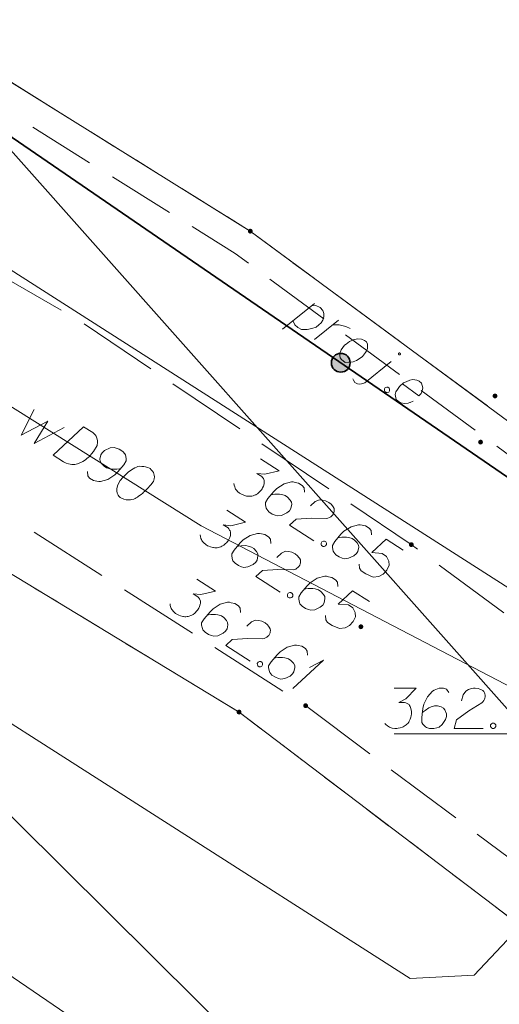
# Model space of a CAD drawing. Header units: metres. Extents: x 5555129 to 5555568, y 5636170 to 5636517.
# Tile 145 of 162: x 5555483 to 5555492, y 5636442 to 5636461. Entities that reach past the tile are written whole.
import ezdxf

# ---------------------------------------------------------------- set-up
doc = ezdxf.new("R2010")
doc.units = ezdxf.units.M
doc.header["$MEASUREMENT"] = 0
for name, pattern in [('05-linia 2.5 1', [1.75, 1.25, -0.5]), ('L_0_06', [2, 1.5, -0.5]), ('PRZER1-1', [2, 1, -1]), ('PRZER3-1', [4, 3, -1])]:
    doc.linetypes.add(name, pattern=pattern)
for name, color, linetype, lineweight in [('#digitalizacja', 7, 'Continuous', 18), ('#skartowane', 7, 'Continuous', 18), ('#zmodyfikowane', 7, 'Continuous', 18), ('#ZUDP', 7, 'Continuous', 18)]:
    doc.layers.add(name, color=color, linetype=linetype, lineweight=lineweight)
for name, color, linetype, lineweight, true_color in [('GEPPGD', 7, 'Continuous', 18, 0x008000), ('GESDZI', 7, 'Continuous', 18, 0x0a0909), ('GESKKL', 7, 'PRZER3-1', 18, 0x008000), ('GESUZY', 7, 'PRZER1-1', 18, 0x008000), ('GULENN', 1, 'Continuous', 18, 0xff0000), ('GULKSP', 7, 'Continuous', 18, 0x803300), ('GULWOP', 5, 'Continuous', 18, 0x0000ff), ('GUPWPI', 5, 'Continuous', 18, 0x0000ff)]:
    doc.layers.add(name, color=color, linetype=linetype, lineweight=lineweight, true_color=true_color)

# ---------------------------------------------------------------- blocks, each defined once
blk = doc.blocks.new('POINT')
blk.add_hatch(color=0).paths.add_polyline_path([(-0.000884, -0.0025), (-0.0025, -0.000884), (-0.0025, 0.000884), (0.000884, 0.0025), (0.0025, 0.000884), (0.0025, -0.000884), (0.000884, -0.0025)])
blk = doc.blocks.new('EPPGN')
blk.add_hatch(color=0).paths.add_polyline_path([(0, -0.09), (-0.027812, -0.085595), (-0.052901, -0.072812), (-0.072812, -0.052901), (-0.085595, -0.027812), (-0.09, 0), (-0.085595, 0.027812), (-0.072812, 0.052901), (-0.052901, 0.072812), (-0.027812, 0.085595), (0, 0.09), (0.027812, 0.085595), (0.052901, 0.072812), (0.072812, 0.052901), (0.085595, 0.027812), (0.09, 0), (0.085595, -0.027812), (0.072812, -0.052901), (0.052901, -0.072812), (0.027812, -0.085595)])
blk = doc.blocks.new('*U298')
at = {"layer": '#skartowane', "color": 7, "linetype": 'ByBlock', "lineweight": 18}
for q in [(5555488.391, 5636448.282), (5555488.703, 5636448.671)]:
    blk.add_line((5555488.964, 5636448.806), q, dxfattribs=at)
blk = doc.blocks.new('*U1667')
at = {"layer": '#ZUDP', "color": 1, "linetype": 'ByBlock', "lineweight": 18}
blk.add_line((5555488.197, 5636454.977), (5555488.797, 5636455.452), dxfattribs=at)
at = {"layer": '#ZUDP', "color": 1, "linetype": 'ByBlock', "lineweight": 18, "flags": 128}
blk.add_lwpolyline([(5555488.744, 5636455.41), (5555488.82, 5636455.413), (5555488.901, 5636455.375), (5555488.952, 5636455.323), (5555488.969, 5636455.267), (5555488.969, 5636455.207), (5555488.95, 5636455.141), (5555488.919, 5636455.09), (5555488.878, 5636455.054), (5555488.825, 5636455.013), (5555488.745, 5636454.984), (5555488.659, 5636454.966), (5555488.553, 5636454.971), (5555488.484, 5636455.007), (5555488.431, 5636455.054), (5555488.393, 5636455.133)], dxfattribs=at)
blk = doc.blocks.new('*U1668')
at = {"layer": '#ZUDP', "color": 1, "linetype": 'ByBlock', "lineweight": 18}
blk.add_line((5555488.793, 5636454.78), (5555489.245, 5636455.144), dxfattribs=at)
at = {"layer": '#ZUDP', "color": 1, "linetype": 'ByBlock', "lineweight": 18, "flags": 128}
blk.add_lwpolyline([(5555489.136, 5636455.055), (5555489.173, 5636455.057), (5555489.254, 5636455.056), (5555489.328, 5636455.038), (5555489.382, 5636455.021), (5555489.459, 5636454.986)], dxfattribs=at)
blk = doc.blocks.new('*U1669')
at = {"layer": '#ZUDP', "color": 1, "linetype": 'ByBlock', "lineweight": 18}
blk.add_line((5555489.734, 5636453.976), (5555490.223, 5636454.371), dxfattribs=at)
at = {"layer": '#ZUDP', "color": 1, "linetype": 'ByBlock', "lineweight": 18, "flags": 128}
for points in [[(5555490.394, 5636454.502), (5555490.395, 5636454.504), (5555490.396, 5636454.505), (5555490.397, 5636454.507), (5555490.397, 5636454.509), (5555490.398, 5636454.511), (5555490.398, 5636454.513), (5555490.398, 5636454.515), (5555490.397, 5636454.517), (5555490.397, 5636454.519), (5555490.396, 5636454.521), (5555490.395, 5636454.522), (5555490.394, 5636454.524), (5555490.393, 5636454.526), (5555490.392, 5636454.527), (5555490.39, 5636454.528), (5555490.389, 5636454.529), (5555490.387, 5636454.53), (5555490.385, 5636454.531), (5555490.383, 5636454.531), (5555490.381, 5636454.532), (5555490.379, 5636454.532), (5555490.377, 5636454.532), (5555490.375, 5636454.531), (5555490.373, 5636454.531), (5555490.372, 5636454.53), (5555490.37, 5636454.529), (5555490.368, 5636454.528), (5555490.367, 5636454.527), (5555490.365, 5636454.526), (5555490.364, 5636454.524), (5555490.363, 5636454.523), (5555490.362, 5636454.521), (5555490.361, 5636454.519), (5555490.361, 5636454.517), (5555490.361, 5636454.515), (5555490.36, 5636454.513), (5555490.361, 5636454.511), (5555490.361, 5636454.509), (5555490.361, 5636454.507), (5555490.362, 5636454.506), (5555490.363, 5636454.504), (5555490.364, 5636454.502), (5555490.365, 5636454.501), (5555490.367, 5636454.499), (5555490.368, 5636454.498), (5555490.37, 5636454.497), (5555490.371, 5636454.496), (5555490.373, 5636454.495), (5555490.375, 5636454.495), (5555490.377, 5636454.495), (5555490.379, 5636454.494), (5555490.381, 5636454.495), (5555490.383, 5636454.495), (5555490.385, 5636454.495), (5555490.387, 5636454.496), (5555490.388, 5636454.497), (5555490.39, 5636454.498), (5555490.391, 5636454.499), (5555490.393, 5636454.501), (5555490.394, 5636454.502)], [(5555489.511, 5636454.052), (5555489.52, 5636454.024), (5555489.547, 5636453.982), (5555489.594, 5636453.955), (5555489.628, 5636453.952), (5555489.674, 5636453.954), (5555489.734, 5636453.976)]]:
    blk.add_lwpolyline(points, dxfattribs=at)

msp = doc.modelspace()

# ---------------------------------------------------------------- hatches: boundary and pattern name
at = {"layer": '#skartowane', "linetype": 'Continuous', "lineweight": 35}
h = msp.add_hatch(color=7, dxfattribs=at)
edge = h.paths.add_edge_path()
edge.add_arc((5555489.285, 5636454.348), 0.175, 0, 360)
at = {"layer": '#skartowane', "linetype": 'Continuous', "lineweight": 18}
h = msp.add_hatch(color=7, dxfattribs=at)
edge = h.paths.add_edge_path()
edge.add_arc((5555492.16, 5636453.73), 0.045, 0, 360)
h = msp.add_hatch(color=7, dxfattribs=at)
edge = h.paths.add_edge_path()
edge.add_arc((5555491.89, 5636452.87), 0.045, 0, 360)
h = msp.add_hatch(color=7, dxfattribs=at)
edge = h.paths.add_edge_path()
edge.add_arc((5555490.6, 5636450.96), 0.045, 0, 360)
h = msp.add_hatch(color=7, dxfattribs=at)
edge = h.paths.add_edge_path()
edge.add_arc((5555489.66, 5636449.43), 0.045, 0, 360)
h = msp.add_hatch(color=7, dxfattribs=at)
edge = h.paths.add_edge_path()
edge.add_arc((5555488.63, 5636447.96), 0.045, 0, 360)

# ---------------------------------------------------------------- linework, layer by layer
at = {"layer": '#digitalizacja', "color": 5, "linetype": 'Continuous', "lineweight": 18}
for q in [(5555457.624, 5636469.502), (5555496.921, 5636445.974)]:
    msp.add_line((5555486.685, 5636451.31), q, dxfattribs=at)
at = {"layer": '#digitalizacja', "color": 36, "linetype": 'Continuous', "lineweight": 18, "true_color": 0x803300}
msp.add_line((5555466.999, 5636466.383), (5555497.54, 5636446.88), dxfattribs=at)
at = {"layer": '#digitalizacja', "color": 5, "linetype": 'Continuous', "lineweight": 18, "flags": 128}
for points in [[(5555468.916, 5636474.304), (5555508.576, 5636429.685), (5555515.269, 5636413.34), (5555521.42, 5636402.404)], [(5555483.572, 5636453.478), (5555483.327, 5636452.998), (5555483.828, 5636453.263), (5555483.573, 5636452.844), (5555484.129, 5636453.143)], [(5555484.491, 5636453.154), (5555484.661, 5636453.047), (5555484.693, 5636453.02), (5555484.705, 5636453.006), (5555484.724, 5636452.98), (5555484.733, 5636452.961), (5555484.741, 5636452.941), (5555484.751, 5636452.901), (5555484.753, 5636452.871), (5555484.747, 5636452.806), (5555484.678, 5636452.695), (5555484.642, 5636452.649), (5555484.621, 5636452.627), (5555484.6, 5636452.605), (5555484.58, 5636452.583), (5555484.554, 5636452.564), (5555484.525, 5636452.54), (5555484.477, 5636452.508), (5555484.454, 5636452.494), (5555484.38, 5636452.464), (5555484.326, 5636452.456), (5555484.27, 5636452.456), (5555484.213, 5636452.464), (5555484.166, 5636452.479), (5555484.118, 5636452.502), (5555483.923, 5636452.625), (5555484.491, 5636453.154)], [(5555484.563, 5636452.322), (5555484.568, 5636452.242), (5555484.604, 5636452.199), (5555484.674, 5636452.155), (5555484.736, 5636452.143), (5555484.773, 5636452.135), (5555484.807, 5636452.134), (5555484.944, 5636452.174), (5555485.074, 5636452.26), (5555485.13, 5636452.315), (5555485.241, 5636452.448), (5555485.288, 5636452.523), (5555485.286, 5636452.566), (5555485.271, 5636452.631), (5555485.263, 5636452.65), (5555485.222, 5636452.696), (5555485.157, 5636452.737), (5555485.101, 5636452.758), (5555485.059, 5636452.77), (5555484.984, 5636452.762), (5555484.884, 5636452.713), (5555484.838, 5636452.672), (5555484.813, 5636452.632), (5555484.797, 5636452.551), (5555484.801, 5636452.514), (5555484.824, 5636452.472), (5555484.874, 5636452.419), (5555484.919, 5636452.391), (5555484.984, 5636452.372), (5555485.028, 5636452.365), (5555485.113, 5636452.367), (5555485.159, 5636452.373), (5555485.184, 5636452.379)], [(5555485.732, 5636452.377), (5555485.722, 5636452.383), (5555485.689, 5636452.397), (5555485.666, 5636452.404), (5555485.648, 5636452.409), (5555485.617, 5636452.414), (5555485.577, 5636452.418), (5555485.543, 5636452.419), (5555485.505, 5636452.415), (5555485.478, 5636452.404), (5555485.447, 5636452.388), (5555485.416, 5636452.373), (5555485.382, 5636452.352), (5555485.36, 5636452.338), (5555485.331, 5636452.314), (5555485.285, 5636452.274), (5555485.223, 5636452.208), (5555485.175, 5636452.154), (5555485.141, 5636452.099), (5555485.121, 5636452.056), (5555485.113, 5636451.999), (5555485.112, 5636451.964), (5555485.118, 5636451.918), (5555485.136, 5636451.88), (5555485.147, 5636451.865), (5555485.174, 5636451.841), (5555485.199, 5636451.826), (5555485.243, 5636451.806), (5555485.284, 5636451.794), (5555485.318, 5636451.793), (5555485.369, 5636451.796), (5555485.393, 5636451.802), (5555485.426, 5636451.809), (5555485.453, 5636451.82), (5555485.473, 5636451.829), (5555485.499, 5636451.847), (5555485.51, 5636451.854), (5555485.536, 5636451.873), (5555485.564, 5636451.897), (5555485.593, 5636451.921), (5555485.611, 5636451.938), (5555485.625, 5636451.949), (5555485.643, 5636451.966), (5555485.681, 5636452.005), (5555485.702, 5636452.027), (5555485.722, 5636452.049), (5555485.749, 5636452.081), (5555485.782, 5636452.123), (5555485.792, 5636452.138), (5555485.799, 5636452.161), (5555485.807, 5636452.184), (5555485.811, 5636452.223), (5555485.808, 5636452.253), (5555485.803, 5636452.277), (5555485.792, 5636452.305), (5555485.778, 5636452.327), (5555485.766, 5636452.342), (5555485.754, 5636452.356), (5555485.732, 5636452.377)]]:
    msp.add_lwpolyline(points, dxfattribs=at)
at = {"layer": '#skartowane', "color": 7, "linetype": 'Continuous', "lineweight": 35, "flags": 128}
msp.add_lwpolyline([(5555468.81, 5636468.65), (5555471.5, 5636466.63), (5555472.37, 5636465.95), (5555473.82, 5636464.95), (5555499.77, 5636447.16)], dxfattribs=at)
at = {"layer": '#skartowane', "color": 7, "linetype": 'L_0_06', "lineweight": 18, "flags": 128}
msp.add_lwpolyline([(5555493.03, 5636444.67), (5555488.63, 5636447.96), (5555482.03, 5636452.18), (5555476.98, 5636455.3), (5555470.63, 5636458.9), (5555471.78, 5636461.74), (5555478.55, 5636458.51), (5555484.4, 5636455.14), (5555490.6, 5636450.96), (5555495.38, 5636447.45), (5555493.03, 5636444.67)], close=True, dxfattribs=at)
at = {"layer": '#skartowane', "color": 7, "linetype": 'Continuous', "lineweight": 18, "flags": 128}
for points in [[(5555487.791, 5636452.559), (5555488.139, 5636452.336), (5555487.867, 5636452.272), (5555487.722, 5636452.287), (5555487.812, 5636452.23), (5555487.829, 5636452.212), (5555487.836, 5636452.201), (5555487.842, 5636452.19), (5555487.849, 5636452.178), (5555487.859, 5636452.151), (5555487.86, 5636452.129), (5555487.86, 5636452.108), (5555487.856, 5636452.09), (5555487.843, 5636452.049), (5555487.829, 5636452.016), (5555487.82, 5636452.001), (5555487.807, 5636451.981), (5555487.783, 5636451.954), (5555487.765, 5636451.938), (5555487.748, 5636451.921), (5555487.733, 5636451.909), (5555487.722, 5636451.902), (5555487.71, 5636451.896), (5555487.699, 5636451.889), (5555487.68, 5636451.88), (5555487.652, 5636451.87), (5555487.627, 5636451.864), (5555487.611, 5636451.861), (5555487.59, 5636451.861), (5555487.569, 5636451.86), (5555487.542, 5636451.863), (5555487.529, 5636451.864), (5555487.488, 5636451.877), (5555487.455, 5636451.891), (5555487.432, 5636451.898), (5555487.397, 5636451.921), (5555487.36, 5636451.951), (5555487.349, 5636451.966), (5555487.337, 5636451.98), (5555487.325, 5636451.995), (5555487.317, 5636452.014), (5555487.308, 5636452.034), (5555487.296, 5636452.069), (5555487.294, 5636452.099)], [(5555488.607, 5636451.939), (5555488.602, 5636452.019), (5555488.567, 5636452.063), (5555488.498, 5636452.107), (5555488.435, 5636452.119), (5555488.399, 5636452.128), (5555488.364, 5636452.129), (5555488.228, 5636452.091), (5555488.096, 5636452.006), (5555488.04, 5636451.951), (5555487.928, 5636451.819), (5555487.88, 5636451.745), (5555487.881, 5636451.702), (5555487.895, 5636451.637), (5555487.904, 5636451.618), (5555487.944, 5636451.571), (5555488.009, 5636451.529), (5555488.065, 5636451.508), (5555488.106, 5636451.495), (5555488.181, 5636451.503), (5555488.282, 5636451.551), (5555488.329, 5636451.591), (5555488.354, 5636451.631), (5555488.371, 5636451.712), (5555488.367, 5636451.749), (5555488.345, 5636451.791), (5555488.294, 5636451.844), (5555488.25, 5636451.873), (5555488.185, 5636451.893), (5555488.141, 5636451.901), (5555488.056, 5636451.899), (5555488.01, 5636451.893), (5555487.986, 5636451.888)], [(5555488.723, 5636451.682), (5555488.809, 5636451.761), (5555488.887, 5636451.795), (5555488.947, 5636451.791), (5555489.002, 5636451.778), (5555489.04, 5636451.76), (5555489.065, 5636451.745), (5555489.106, 5636451.711), (5555489.13, 5636451.682), (5555489.141, 5636451.667), (5555489.162, 5636451.633), (5555489.164, 5636451.604), (5555489.161, 5636451.578), (5555489.157, 5636451.56), (5555489.149, 5636451.536), (5555489.133, 5636451.512), (5555489.112, 5636451.49), (5555489.098, 5636451.478), (5555489.075, 5636451.465), (5555489.047, 5636451.454), (5555489.023, 5636451.449), (5555488.739, 5636451.455), (5555488.453, 5636451.435), (5555488.332, 5636451.323), (5555488.785, 5636451.033)], [(5555487.163, 5636451.6), (5555487.511, 5636451.377), (5555487.239, 5636451.313), (5555487.094, 5636451.328), (5555487.184, 5636451.271), (5555487.2, 5636451.253), (5555487.207, 5636451.242), (5555487.214, 5636451.231), (5555487.221, 5636451.219), (5555487.231, 5636451.192), (5555487.232, 5636451.17), (5555487.232, 5636451.149), (5555487.227, 5636451.131), (5555487.215, 5636451.09), (5555487.201, 5636451.057), (5555487.191, 5636451.042), (5555487.179, 5636451.022), (5555487.155, 5636450.995), (5555487.137, 5636450.979), (5555487.119, 5636450.962), (5555487.105, 5636450.95), (5555487.093, 5636450.943), (5555487.082, 5636450.937), (5555487.071, 5636450.93), (5555487.051, 5636450.921), (5555487.024, 5636450.911), (5555486.999, 5636450.906), (5555486.983, 5636450.902), (5555486.962, 5636450.902), (5555486.94, 5636450.901), (5555486.914, 5636450.904), (5555486.901, 5636450.905), (5555486.86, 5636450.918), (5555486.827, 5636450.932), (5555486.804, 5636450.939), (5555486.769, 5636450.962), (5555486.732, 5636450.992), (5555486.72, 5636451.007), (5555486.709, 5636451.021), (5555486.697, 5636451.036), (5555486.688, 5636451.055), (5555486.68, 5636451.075), (5555486.668, 5636451.11), (5555486.665, 5636451.14)], [(5555489.856, 5636451.141), (5555489.851, 5636451.221), (5555489.816, 5636451.264), (5555489.746, 5636451.309), (5555489.684, 5636451.321), (5555489.648, 5636451.33), (5555489.613, 5636451.331), (5555489.476, 5636451.292), (5555489.345, 5636451.208), (5555489.289, 5636451.153), (5555489.177, 5636451.021), (5555489.129, 5636450.946), (5555489.13, 5636450.904), (5555489.144, 5636450.839), (5555489.153, 5636450.819), (5555489.193, 5636450.772), (5555489.258, 5636450.731), (5555489.314, 5636450.709), (5555489.355, 5636450.697), (5555489.43, 5636450.705), (5555489.531, 5636450.753), (5555489.578, 5636450.793), (5555489.603, 5636450.833), (5555489.619, 5636450.913), (5555489.615, 5636450.951), (5555489.593, 5636450.993), (5555489.543, 5636451.046), (5555489.498, 5636451.075), (5555489.434, 5636451.095), (5555489.39, 5636451.102), (5555489.305, 5636451.1), (5555489.259, 5636451.095), (5555489.234, 5636451.089)], [(5555487.979, 5636450.98), (5555487.974, 5636451.06), (5555487.939, 5636451.104), (5555487.869, 5636451.148), (5555487.807, 5636451.16), (5555487.771, 5636451.169), (5555487.736, 5636451.17), (5555487.599, 5636451.132), (5555487.468, 5636451.047), (5555487.412, 5636450.992), (5555487.3, 5636450.86), (5555487.252, 5636450.786), (5555487.253, 5636450.743), (5555487.267, 5636450.678), (5555487.276, 5636450.659), (5555487.316, 5636450.612), (5555487.381, 5636450.57), (5555487.437, 5636450.549), (5555487.478, 5636450.536), (5555487.553, 5636450.544), (5555487.654, 5636450.592), (5555487.701, 5636450.632), (5555487.726, 5636450.672), (5555487.742, 5636450.753), (5555487.738, 5636450.79), (5555487.716, 5636450.832), (5555487.666, 5636450.886), (5555487.621, 5636450.914), (5555487.557, 5636450.934), (5555487.513, 5636450.942), (5555487.428, 5636450.94), (5555487.382, 5636450.934), (5555487.357, 5636450.929)], [(5555488.983, 5636451.026), (5555489.008, 5636451.01), (5555489.017, 5636450.99), (5555489.019, 5636450.961), (5555489.003, 5636450.936), (5555488.975, 5636450.925), (5555488.954, 5636450.925), (5555488.929, 5636450.941), (5555488.921, 5636450.96), (5555488.919, 5636450.99), (5555488.934, 5636451.015), (5555488.962, 5636451.025), (5555488.983, 5636451.026)], [(5555490.448, 5636450.86), (5555490.134, 5636451.061), (5555489.864, 5636450.813), (5555490.056, 5636450.795), (5555490.14, 5636450.741), (5555490.181, 5636450.652), (5555490.189, 5636450.577), (5555490.145, 5636450.486), (5555490.076, 5636450.411), (5555489.992, 5636450.367), (5555489.887, 5636450.356), (5555489.755, 5636450.413), (5555489.666, 5636450.47), (5555489.633, 5636450.519), (5555489.629, 5636450.599)], [(5555488.095, 5636450.723), (5555488.18, 5636450.802), (5555488.258, 5636450.836), (5555488.319, 5636450.832), (5555488.373, 5636450.819), (5555488.411, 5636450.801), (5555488.436, 5636450.786), (5555488.478, 5636450.752), (5555488.501, 5636450.723), (5555488.513, 5636450.708), (5555488.533, 5636450.674), (5555488.536, 5636450.645), (5555488.533, 5636450.619), (5555488.528, 5636450.601), (5555488.521, 5636450.578), (5555488.505, 5636450.553), (5555488.484, 5636450.531), (5555488.469, 5636450.519), (5555488.447, 5636450.506), (5555488.419, 5636450.495), (5555488.395, 5636450.49), (5555488.111, 5636450.496), (5555487.825, 5636450.476), (5555487.704, 5636450.364), (5555488.157, 5636450.074)], [(5555486.601, 5636450.317), (5555486.95, 5636450.094), (5555486.677, 5636450.03), (5555486.533, 5636450.045), (5555486.622, 5636449.988), (5555486.639, 5636449.97), (5555486.646, 5636449.959), (5555486.653, 5636449.948), (5555486.659, 5636449.936), (5555486.67, 5636449.909), (5555486.67, 5636449.887), (5555486.671, 5636449.866), (5555486.666, 5636449.848), (5555486.654, 5636449.807), (5555486.64, 5636449.774), (5555486.63, 5636449.759), (5555486.617, 5636449.739), (5555486.593, 5636449.712), (5555486.576, 5636449.695), (5555486.558, 5636449.679), (5555486.543, 5636449.667), (5555486.532, 5636449.66), (5555486.521, 5636449.653), (5555486.509, 5636449.647), (5555486.49, 5636449.638), (5555486.462, 5636449.628), (5555486.438, 5636449.622), (5555486.421, 5636449.619), (5555486.4, 5636449.618), (5555486.379, 5636449.618), (5555486.353, 5636449.621), (5555486.339, 5636449.622), (5555486.298, 5636449.634), (5555486.265, 5636449.649), (5555486.242, 5636449.656), (5555486.207, 5636449.678), (5555486.171, 5636449.709), (5555486.159, 5636449.723), (5555486.147, 5636449.738), (5555486.135, 5636449.752), (5555486.127, 5636449.772), (5555486.118, 5636449.791), (5555486.106, 5636449.827), (5555486.104, 5636449.857)], [(5555489.228, 5636450.182), (5555489.223, 5636450.262), (5555489.188, 5636450.305), (5555489.118, 5636450.35), (5555489.055, 5636450.362), (5555489.019, 5636450.371), (5555488.985, 5636450.372), (5555488.848, 5636450.333), (5555488.717, 5636450.249), (5555488.661, 5636450.194), (5555488.548, 5636450.062), (5555488.501, 5636449.987), (5555488.502, 5636449.945), (5555488.516, 5636449.88), (5555488.525, 5636449.86), (5555488.565, 5636449.813), (5555488.629, 5636449.772), (5555488.685, 5636449.75), (5555488.727, 5636449.738), (5555488.802, 5636449.746), (5555488.903, 5636449.794), (5555488.949, 5636449.834), (5555488.975, 5636449.874), (5555488.991, 5636449.954), (5555488.987, 5636449.992), (5555488.965, 5636450.034), (5555488.915, 5636450.087), (5555488.87, 5636450.116), (5555488.806, 5636450.136), (5555488.762, 5636450.143), (5555488.676, 5636450.141), (5555488.631, 5636450.136), (5555488.606, 5636450.13)], [(5555489.819, 5636449.901), (5555489.506, 5636450.102), (5555489.235, 5636449.854), (5555489.427, 5636449.836), (5555489.512, 5636449.782), (5555489.553, 5636449.693), (5555489.561, 5636449.618), (5555489.517, 5636449.527), (5555489.448, 5636449.452), (5555489.364, 5636449.408), (5555489.259, 5636449.397), (5555489.127, 5636449.454), (5555489.037, 5636449.511), (5555489.005, 5636449.56), (5555489, 5636449.64)], [(5555488.355, 5636450.067), (5555488.38, 5636450.051), (5555488.389, 5636450.031), (5555488.391, 5636450.002), (5555488.375, 5636449.977), (5555488.347, 5636449.966), (5555488.326, 5636449.966), (5555488.301, 5636449.982), (5555488.292, 5636450.001), (5555488.29, 5636450.031), (5555488.306, 5636450.056), (5555488.334, 5636450.066), (5555488.355, 5636450.067)], [(5555487.418, 5636449.697), (5555487.413, 5636449.777), (5555487.378, 5636449.82), (5555487.308, 5636449.865), (5555487.245, 5636449.877), (5555487.209, 5636449.886), (5555487.175, 5636449.887), (5555487.038, 5636449.848), (5555486.907, 5636449.764), (5555486.851, 5636449.709), (5555486.738, 5636449.577), (5555486.691, 5636449.503), (5555486.691, 5636449.46), (5555486.706, 5636449.395), (5555486.714, 5636449.375), (5555486.755, 5636449.329), (5555486.819, 5636449.287), (5555486.875, 5636449.265), (5555486.917, 5636449.253), (5555486.992, 5636449.261), (5555487.092, 5636449.309), (5555487.139, 5636449.349), (5555487.165, 5636449.389), (5555487.181, 5636449.469), (5555487.177, 5636449.507), (5555487.155, 5636449.549), (5555487.105, 5636449.602), (5555487.06, 5636449.631), (5555486.996, 5636449.651), (5555486.951, 5636449.658), (5555486.866, 5636449.657), (5555486.821, 5636449.651), (5555486.796, 5636449.646)], [(5555487.534, 5636449.44), (5555487.619, 5636449.519), (5555487.697, 5636449.553), (5555487.758, 5636449.549), (5555487.812, 5636449.536), (5555487.85, 5636449.518), (5555487.875, 5636449.502), (5555487.917, 5636449.469), (5555487.94, 5636449.44), (5555487.952, 5636449.425), (5555487.972, 5636449.391), (5555487.974, 5636449.362), (5555487.972, 5636449.335), (5555487.967, 5636449.317), (5555487.959, 5636449.294), (5555487.943, 5636449.269), (5555487.922, 5636449.248), (5555487.908, 5636449.236), (5555487.885, 5636449.222), (5555487.858, 5636449.212), (5555487.833, 5636449.207), (5555487.55, 5636449.213), (5555487.263, 5636449.193), (5555487.143, 5636449.08), (5555487.595, 5636448.791)], [(5555488.666, 5636448.898), (5555488.661, 5636448.978), (5555488.626, 5636449.022), (5555488.557, 5636449.067), (5555488.494, 5636449.078), (5555488.458, 5636449.088), (5555488.423, 5636449.089), (5555488.287, 5636449.05), (5555488.156, 5636448.966), (5555488.099, 5636448.91), (5555487.987, 5636448.779), (5555487.939, 5636448.704), (5555487.94, 5636448.662), (5555487.955, 5636448.596), (5555487.963, 5636448.577), (5555488.003, 5636448.53), (5555488.068, 5636448.489), (5555488.124, 5636448.467), (5555488.165, 5636448.455), (5555488.241, 5636448.463), (5555488.341, 5636448.51), (5555488.388, 5636448.551), (5555488.413, 5636448.59), (5555488.43, 5636448.671), (5555488.426, 5636448.709), (5555488.404, 5636448.751), (5555488.354, 5636448.804), (5555488.309, 5636448.833), (5555488.244, 5636448.853), (5555488.2, 5636448.86), (5555488.115, 5636448.858), (5555488.069, 5636448.852), (5555488.045, 5636448.847)], [(5555487.794, 5636448.783), (5555487.819, 5636448.767), (5555487.827, 5636448.748), (5555487.829, 5636448.719), (5555487.813, 5636448.694), (5555487.786, 5636448.683), (5555487.765, 5636448.683), (5555487.74, 5636448.699), (5555487.731, 5636448.718), (5555487.729, 5636448.748), (5555487.745, 5636448.773), (5555487.772, 5636448.783), (5555487.794, 5636448.783)], [(5555490.279, 5636447.435), (5555493.383, 5636447.435), (5555494.95, 5636446.31)]]:
    msp.add_lwpolyline(points, dxfattribs=at)
at = {"layer": '#skartowane', "color": 5, "linetype": 'Continuous', "lineweight": 18, "flags": 128}
for points in [[(5555490.279, 5636448.286), (5555490.693, 5636448.286), (5555490.498, 5636448.085), (5555490.368, 5636448.02), (5555490.474, 5636448.02), (5555490.498, 5636448.014), (5555490.51, 5636448.008), (5555490.521, 5636448.002), (5555490.533, 5636447.996), (5555490.557, 5636447.979), (5555490.569, 5636447.961), (5555490.58, 5636447.943), (5555490.586, 5636447.925), (5555490.598, 5636447.884), (5555490.604, 5636447.849), (5555490.604, 5636447.831), (5555490.604, 5636447.807), (5555490.598, 5636447.772), (5555490.592, 5636447.748), (5555490.586, 5636447.725), (5555490.58, 5636447.707), (5555490.575, 5636447.695), (5555490.569, 5636447.683), (5555490.563, 5636447.672), (5555490.551, 5636447.654), (5555490.533, 5636447.63), (5555490.516, 5636447.613), (5555490.504, 5636447.601), (5555490.486, 5636447.589), (5555490.468, 5636447.577), (5555490.445, 5636447.565), (5555490.433, 5636447.559), (5555490.392, 5636447.548), (5555490.356, 5636447.542), (5555490.332, 5636447.536), (5555490.291, 5636447.536), (5555490.244, 5636447.542), (5555490.226, 5636447.548), (5555490.208, 5636447.554), (5555490.191, 5636447.559), (5555490.173, 5636447.571), (5555490.155, 5636447.583), (5555490.126, 5636447.607), (5555490.108, 5636447.63)], [(5555491.301, 5636448.203), (5555491.254, 5636448.268), (5555491.201, 5636448.286), (5555491.118, 5636448.286), (5555491.059, 5636448.262), (5555491.023, 5636448.25), (5555490.994, 5636448.233), (5555490.899, 5636448.126), (5555490.834, 5636447.985), (5555490.817, 5636447.908), (5555490.793, 5636447.737), (5555490.793, 5636447.648), (5555490.817, 5636447.613), (5555490.864, 5636447.565), (5555490.882, 5636447.554), (5555490.941, 5636447.536), (5555491.017, 5636447.536), (5555491.077, 5636447.548), (5555491.118, 5636447.559), (5555491.177, 5636447.607), (5555491.236, 5636447.701), (5555491.254, 5636447.76), (5555491.254, 5636447.807), (5555491.224, 5636447.884), (5555491.201, 5636447.914), (5555491.159, 5636447.937), (5555491.088, 5636447.955), (5555491.035, 5636447.955), (5555490.97, 5636447.937), (5555490.929, 5636447.92), (5555490.858, 5636447.872), (5555490.823, 5636447.843), (5555490.805, 5636447.825)], [(5555491.537, 5636448.05), (5555491.567, 5636448.162), (5555491.614, 5636448.233), (5555491.667, 5636448.262), (5555491.72, 5636448.28), (5555491.762, 5636448.286), (5555491.791, 5636448.286), (5555491.844, 5636448.28), (5555491.88, 5636448.268), (5555491.897, 5636448.262), (5555491.933, 5636448.244), (5555491.95, 5636448.221), (5555491.962, 5636448.197), (5555491.968, 5636448.179), (5555491.974, 5636448.156), (5555491.974, 5636448.126), (5555491.968, 5636448.097), (5555491.962, 5636448.079), (5555491.95, 5636448.055), (5555491.933, 5636448.032), (5555491.915, 5636448.014), (5555491.673, 5636447.866), (5555491.443, 5636447.695), (5555491.401, 5636447.536), (5555491.939, 5636447.536)], [(5555492.11, 5636447.636), (5555492.139, 5636447.636), (5555492.157, 5636447.624), (5555492.175, 5636447.601), (5555492.175, 5636447.571), (5555492.157, 5636447.548), (5555492.139, 5636447.536), (5555492.11, 5636447.536), (5555492.092, 5636447.548), (5555492.074, 5636447.571), (5555492.074, 5636447.601), (5555492.092, 5636447.624), (5555492.11, 5636447.636)]]:
    msp.add_lwpolyline(points, dxfattribs=at)
at = {"layer": '#skartowane', "color": 7, "linetype": 'Continuous', "lineweight": 35}
msp.add_circle((5555489.285, 5636454.348), 0.175, dxfattribs=at)
at = {"layer": '#zmodyfikowane', "color": 5, "linetype": 'Continuous', "lineweight": 18, "true_color": 0x0000ff, "flags": 128}
msp.add_lwpolyline([(5555490.58, 5636442.88), (5555480.97, 5636449.01), (5555451.045, 5636421.409)], dxfattribs=at)
at = {"layer": '#ZUDP', "color": 1, "linetype": '05-linia 2.5 1', "lineweight": 18, "flags": 128}
msp.add_lwpolyline([(5555526.116, 5636408.566), (5555512.796, 5636436.585), (5555501.37, 5636446.03), (5555487.317, 5636456.386), (5555467.367, 5636468.81)], dxfattribs=at)
at = {"layer": '#ZUDP', "color": 1, "linetype": 'Continuous', "lineweight": 18, "flags": 128}
for points in [[(5555489.729, 5636454.765), (5555489.762, 5636454.741), (5555489.786, 5636454.694), (5555489.785, 5636454.613), (5555489.773, 5636454.586), (5555489.76, 5636454.559), (5555489.746, 5636454.54), (5555489.693, 5636454.468), (5555489.644, 5636454.431), (5555489.578, 5636454.392), (5555489.515, 5636454.365), (5555489.436, 5636454.358), (5555489.368, 5636454.356), (5555489.297, 5636454.408), (5555489.275, 5636454.439), (5555489.265, 5636454.484), (5555489.268, 5636454.518), (5555489.291, 5636454.589), (5555489.354, 5636454.675), (5555489.384, 5636454.696), (5555489.449, 5636454.744), (5555489.492, 5636454.763), (5555489.516, 5636454.775), (5555489.602, 5636454.792), (5555489.671, 5636454.786), (5555489.729, 5636454.765)], [(5555490.438, 5636453.956), (5555490.742, 5636453.732), (5555490.782, 5636453.776), (5555490.804, 5636453.826), (5555490.817, 5636453.883), (5555490.791, 5636453.967), (5555490.747, 5636454.007), (5555490.702, 5636454.026), (5555490.629, 5636454.036), (5555490.571, 5636454.027), (5555490.504, 5636453.996), (5555490.457, 5636453.972), (5555490.378, 5636453.905), (5555490.34, 5636453.853), (5555490.313, 5636453.806), (5555490.299, 5636453.758), (5555490.318, 5636453.664), (5555490.352, 5636453.631), (5555490.394, 5636453.607), (5555490.399, 5636453.604), (5555490.481, 5636453.587), (5555490.539, 5636453.596), (5555490.571, 5636453.609), (5555490.579, 5636453.61), (5555490.635, 5636453.635)], [(5555490.165, 5636453.894), (5555490.188, 5636453.876), (5555490.196, 5636453.856), (5555490.196, 5636453.827), (5555490.178, 5636453.803), (5555490.15, 5636453.794), (5555490.129, 5636453.795), (5555490.105, 5636453.813), (5555490.098, 5636453.833), (5555490.098, 5636453.862), (5555490.115, 5636453.886), (5555490.143, 5636453.895), (5555490.165, 5636453.894)]]:
    msp.add_lwpolyline(points, dxfattribs=at)
at = {"layer": 'GESDZI', "color": 96, "linetype": 'Continuous', "lineweight": 18, "flags": 128}
for points in [[(5555527.3, 5636407.24), (5555513.2, 5636436.9), (5555501.678, 5636446.425), (5555487.598, 5636456.8), (5555473.057, 5636465.855), (5555476.226, 5636474.148), (5555479.095, 5636477.123), (5555487.899, 5636483.58), (5555492.02, 5636486.875), (5555494.886, 5636489.995), (5555497.916, 5636495.121), (5555498.831, 5636497.826)], [(5555399.135, 5636366.433), (5555401.58, 5636375.21), (5555407.98, 5636388.69), (5555410.8, 5636392.86), (5555424.78, 5636404.45), (5555441.83, 5636417.85), (5555451.21, 5636424.13), (5555457.42, 5636431.35), (5555469.38, 5636450.93), (5555472.46, 5636456.89), (5555487.39, 5636447.84), (5555495.36, 5636441.79), (5555512.96, 5636426.69), (5555500.39, 5636427.61), (5555493.74, 5636426.2), (5555492.33, 5636424.58), (5555491.43, 5636422.53), (5555488.92, 5636412.93), (5555484.75, 5636396.97), (5555483.807, 5636393.359)]]:
    msp.add_lwpolyline(points, dxfattribs=at)
msp.add_lwpolyline([(5555472.46, 5636456.89), (5555470.67, 5636460.65), (5555473.057, 5636465.855), (5555487.598, 5636456.8), (5555501.678, 5636446.425), (5555513.2, 5636436.9), (5555527.3, 5636407.24), (5555525.52, 5636402.57), (5555521.72, 5636403.58), (5555519.11, 5636408.15), (5555517.98, 5636411.55), (5555516.52, 5636415.95), (5555512.96, 5636426.69), (5555495.36, 5636441.79), (5555487.39, 5636447.84), (5555472.46, 5636456.89)], close=True, dxfattribs=at)
at = {"layer": 'GESKKL', "color": 96, "linetype": 'PRZER3-1', "lineweight": 18, "ltscale": 0.5, "true_color": 0x008000}
for points in [[(5555487.598, 5636456.8), (5555473.057, 5636465.855), (5555476.226, 5636474.148), (5555479.095, 5636477.123), (5555487.899, 5636483.58), (5555492.02, 5636486.875), (5555494.886, 5636489.995), (5555497.916, 5636495.121), (5555498.831, 5636497.826)], [(5555551.456, 5636451.435), (5555545.937, 5636443.537), (5555537.284, 5636430.391), (5555527.3, 5636407.24), (5555513.2, 5636436.9), (5555501.678, 5636446.425), (5555487.598, 5636456.8)]]:
    msp.add_lwpolyline(points, dxfattribs=at)
at = {"layer": 'GESUZY', "color": 96, "linetype": 'PRZER1-1', "lineweight": 18, "ltscale": 0.5, "true_color": 0x008000}
for points in [[(5555487.598, 5636456.8), (5555473.057, 5636465.855), (5555476.226, 5636474.148), (5555479.095, 5636477.123), (5555487.899, 5636483.58), (5555492.02, 5636486.875), (5555494.886, 5636489.995), (5555497.916, 5636495.121), (5555498.831, 5636497.826)], [(5555399.135, 5636366.433), (5555401.58, 5636375.21), (5555407.98, 5636388.69), (5555410.8, 5636392.86), (5555424.78, 5636404.45), (5555441.83, 5636417.85), (5555451.21, 5636424.13), (5555457.42, 5636431.35), (5555469.38, 5636450.93), (5555472.46, 5636456.89), (5555487.39, 5636447.84), (5555495.36, 5636441.79), (5555512.96, 5636426.69), (5555500.39, 5636427.61), (5555493.74, 5636426.2), (5555492.33, 5636424.58), (5555491.43, 5636422.53)], [(5555551.456, 5636451.435), (5555545.937, 5636443.537), (5555537.284, 5636430.391), (5555527.3, 5636407.24), (5555513.2, 5636436.9), (5555501.678, 5636446.425), (5555487.598, 5636456.8)]]:
    msp.add_lwpolyline(points, dxfattribs=at)
msp.add_lwpolyline([(5555472.46, 5636456.89), (5555487.39, 5636447.84), (5555495.36, 5636441.79), (5555512.96, 5636426.69), (5555516.52, 5636415.95), (5555517.98, 5636411.55), (5555519.11, 5636408.15), (5555521.72, 5636403.58), (5555525.52, 5636402.57), (5555527.3, 5636407.24), (5555513.2, 5636436.9), (5555501.678, 5636446.425), (5555487.598, 5636456.8), (5555473.057, 5636465.855), (5555470.67, 5636460.65), (5555472.46, 5636456.89)], close=True, dxfattribs=at)
at = {"layer": 'GULENN', "color": 1, "linetype": 'Continuous', "lineweight": 18, "true_color": 0xff0000, "flags": 128}
msp.add_lwpolyline([(5555453.145, 5636422.208), (5555458.1, 5636427.04), (5555462.88, 5636431.66), (5555466.81, 5636437.7), (5555474.48, 5636447), (5555476.33, 5636449.31), (5555477.4, 5636449.78), (5555479.13, 5636449.45), (5555482.43, 5636446.6), (5555488.29, 5636440.79), (5555497.88, 5636432.94), (5555499.03, 5636432.8), (5555501.29, 5636433.6), (5555503.6, 5636433.24), (5555509.57, 5636428.99), (5555511.04, 5636427.42)], dxfattribs=at)
at = {"layer": 'GULKSP', "color": 36, "linetype": 'Continuous', "lineweight": 18, "true_color": 0x803300, "flags": 128}
msp.add_lwpolyline([(5555496.79, 5636447), (5555489.28, 5636438.73), (5555479.68, 5636445.28), (5555454.469, 5636421.194)], dxfattribs=at)
at = {"layer": 'GULWOP', "color": 5, "linetype": 'Continuous', "lineweight": 18, "true_color": 0x0000ff, "flags": 128}
msp.add_lwpolyline([(5555495.07, 5636446.45), (5555494.95, 5636446.31), (5555491.77, 5636442.94), (5555490.58, 5636442.88)], dxfattribs=at)

# ---------------------------------------------------------------- block references
at = {"layer": '#skartowane', "color": 7, "linetype": 'Continuous', "lineweight": 18}
msp.add_blockref('*U298', (0, 0), dxfattribs=at)
at = {"layer": '#ZUDP', "color": 1, "linetype": 'Continuous', "lineweight": 18}
for name in ['*U1667', '*U1668', '*U1669']:
    msp.add_blockref(name, (0, 0), dxfattribs=at)
at = {"layer": 'GEPPGD', "color": 96, "lineweight": 18, "true_color": 0x008000, "xscale": 0.5, "yscale": 0.5, "zscale": 0.5, "rotation": 90}
for p in [(5555487.598, 5636456.8), (5555487.39, 5636447.84)]:
    msp.add_blockref('EPPGN', p, dxfattribs=at)
at = {"layer": 'GUPWPI', "color": 5, "lineweight": 18, "true_color": 0x0000ff, "rotation": 90}
for p in [(5555490.58, 5636442.88), (5555491.77, 5636442.94)]:
    msp.add_blockref('POINT', p, dxfattribs=at)

doc.saveas('drawing.dxf')
